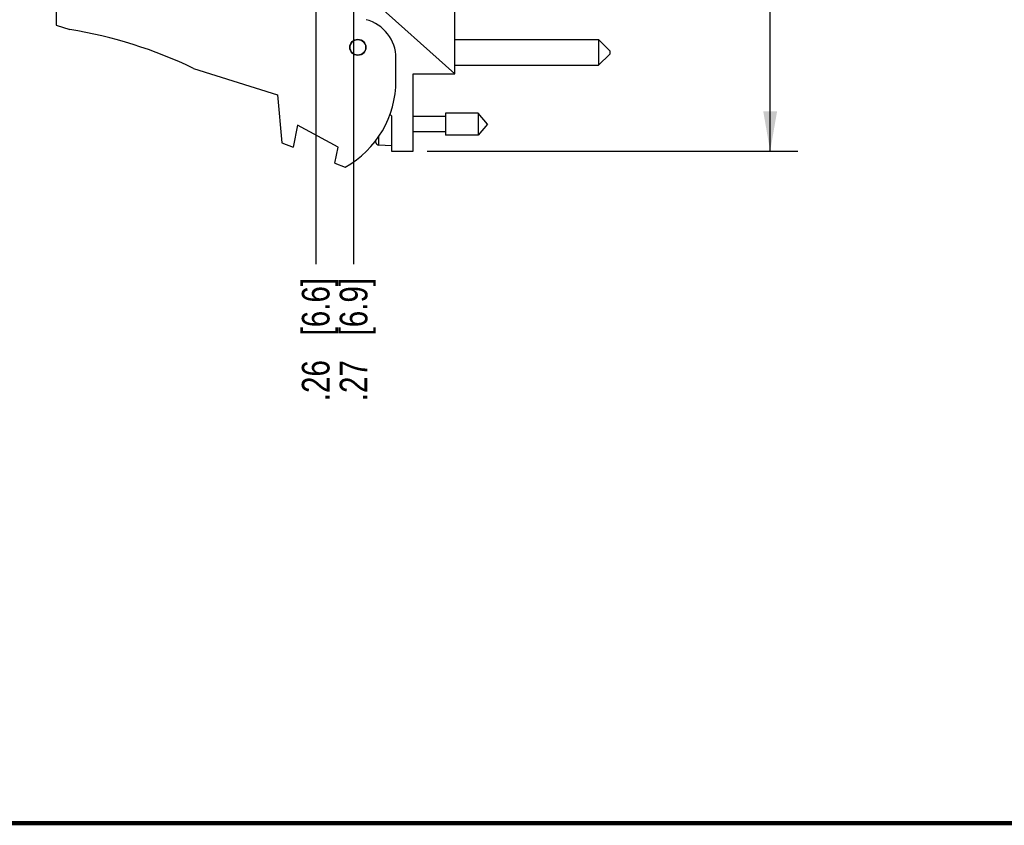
# Model space of a CAD drawing. Header units: inches. Extents: x 0.2 to 16.8, y 0.2 to 10.8.
# Tile 9 of 26: x 6.9 to 11.4, y 0.2 to 3.9. Entities that reach past the tile are written whole.
import ezdxf

# ---------------------------------------------------------------- set-up
doc = ezdxf.new("R2010")
doc.units = ezdxf.units.IN
doc.header["$LTSCALE"] = 0.935
doc.header["$MEASUREMENT"] = 0
doc.layers.get('0').update_dxf_attribs({"linetype": 'CONTINUOUS'})
doc.layers.add('DIMENSIONS', color=7, linetype='CONTINUOUS')
doc.styles.get("Standard").update_dxf_attribs({"font": 'txt', "width": 0.8})
doc.dimstyles.new('DIMSTYLE_1', dxfattribs={"dimtxt": 0.125, "dimasz": 0.18, "dimexe": 0.125, "dimexo": 0.0625, "dimgap": 0.09, "dimtad": 0, "dimtih": 1, "dimtoh": 1, "dimzin": 4, "dimdsep": 46, "dimtxsty": 'STANDARD', "dimblk": '_FILLED', "dimblk1": '_FILLED', "dimblk2": '_FILLED', "dimcen": 0.09, "dimadec": 0, "dimazin": 0, "dimtp": 0.005, "dimtm": 0.005, "dimtfac": 1, "dimtofl": 0, "dimtmove": 0, "dimatfit": 3, "dimldrblk": '_FILLED', "dimfxl": 1, "dimtolj": 1, "dimtzin": 4, "dimarcsym": 0})
doc.dimstyles.new('DIMSTYLE_3', dxfattribs={"dimtxt": 0.125, "dimasz": 0.18, "dimexe": 0.125, "dimexo": 0.0625, "dimgap": 0.0625, "dimtad": 0, "dimtih": 1, "dimtoh": 1, "dimzin": 4, "dimdsep": 46, "dimtxsty": 'STANDARD', "dimblk": '_FILLED', "dimblk1": '_FILLED', "dimblk2": '_FILLED', "dimcen": 0.09, "dimadec": 0, "dimazin": 0, "dimtp": 0.005, "dimtm": 0.005, "dimtfac": 1, "dimtofl": 0, "dimtmove": 0, "dimatfit": 3, "dimldrblk": '_FILLED', "dimfxl": 1, "dimtolj": 1, "dimtzin": 4, "dimarcsym": 0})

# ---------------------------------------------------------------- blocks, each defined once
blk = doc.blocks.new('*D3')
at = {"layer": 'DIMENSIONS', "color": 2, "linetype": 'CONTINUOUS'}
for p, q in [((8.4334, 5.4264), (8.4334, 5.3188)), ((8.4334, 5.3188), (8.2515, 5.1462)), ((8.2515, 5.1462), (8.2515, 2.7853))]:
    blk.add_line(p, q, dxfattribs=at)
at = {"layer": 'DIMENSIONS', "color": 2, "linetype": 'CONTINUOUS', "insert": (8.189, 2.7228), "char_height": 0.125, "width": 0.925, "attachment_point": 3, "rotation": 90, "line_spacing_factor": 0.9}
blk.add_mtext('.26{\\Ftxt.shx;\\W1.000000;\\H0.125000; }[6.6]', dxfattribs=at)
blk = doc.blocks.new('_FILLED')
at = {"color": 0, "linetype": 'BYBLOCK'}
blk.add_solid([(0, 0), (-1, 0.174), (-1, -0.174)], dxfattribs=at)
blk = doc.blocks.new('*D4')
at = {"layer": 'DIMENSIONS', "color": 2, "linetype": 'CONTINUOUS'}
blk.add_line((8.4228, 4.2317), (8.4228, 2.7853), dxfattribs=at)
at = {"layer": 'DIMENSIONS', "color": 2, "linetype": 'CONTINUOUS', "insert": (8.3603, 2.7228), "char_height": 0.125, "width": 0.925, "attachment_point": 3, "rotation": 90, "line_spacing_factor": 0.9}
blk.add_mtext('.27{\\Ftxt.shx;\\W1.000000;\\H0.125000; }[6.9]', dxfattribs=at)
blk = doc.blocks.new('*D5')
at = {"layer": 'DIMENSIONS', "color": 2, "linetype": 'CONTINUOUS'}
for p, q in [((8.7567, 8.3607), (10.4303, 8.3607)), ((10.3053, 8.3607), (10.3053, 5.9533)), ((10.3053, 3.2958), (10.3053, 5.7033)), ((8.7547, 3.2958), (10.4303, 3.2958))]:
    blk.add_line(p, q, dxfattribs=at)
at = {"layer": 'DIMENSIONS', "color": 2, "linetype": 'CONTINUOUS', "xscale": 0.18, "yscale": 0.18, "zscale": 0.18}
for p, rotation in [((10.3053, 8.3607), 90), ((10.3053, 3.2958), 270)]:
    blk.add_blockref('_FILLED', p, dxfattribs=dict(at, rotation=rotation))
at = {"layer": 'DIMENSIONS', "color": 2, "linetype": 'CONTINUOUS', "insert": (10.3053, 5.8908), "char_height": 0.125, "width": 1.225, "attachment_point": 2, "line_spacing_factor": 0.9}
blk.add_mtext('5.06{\\Ftxt.shx;\\W1.000000;\\H0.125000; }[128.6]', dxfattribs=at)

msp = doc.modelspace()

# ---------------------------------------------------------------- linework, layer by layer
at = {"color": 7, "linetype": 'CONTINUOUS'}
for p, q in [((8.8802, 3.6458), (8.8802, 4.2248)), ((7.0792, 3.9848), (7.0792, 3.8648)), ((8.8802, 3.6458), (8.4992, 3.9865)), ((7.0792, 3.8648), (7.1412, 3.8453)), ((8.8802, 3.7996), (9.5302, 3.7996)), ((9.5802, 3.7496), (9.5302, 3.7996)), ((9.5302, 3.7996), (9.5302, 3.6846)), ((9.5802, 3.7496), (9.5802, 3.7346)), ((8.6142, 3.6148), (8.6142, 3.7156)), ((9.5802, 3.7346), (9.5302, 3.6846)), ((7.6991, 3.6695), (8.0792, 3.5498)), ((8.8802, 3.6846), (9.5302, 3.6846)), ((8.6922, 3.6458), (8.8802, 3.6458)), ((8.6922, 3.2958), (8.6922, 3.6458)), ((8.0792, 3.5498), (8.0992, 3.3328)), ((8.5864, 3.4623), (8.5942, 3.4558)), ((8.5942, 3.4558), (8.5942, 3.2958)), ((8.8379, 3.4529), (8.6922, 3.4529)), ((8.9859, 3.467), (8.8379, 3.467)), ((8.8379, 3.467), (8.8379, 3.3686)), ((9.0272, 3.4178), (8.9859, 3.467)), ((8.9859, 3.467), (8.9859, 3.3686)), ((8.1692, 3.4136), (8.1492, 3.3136)), ((8.3531, 3.3136), (8.1692, 3.4136)), ((8.8379, 3.3828), (8.6922, 3.3828)), ((9.0272, 3.4178), (8.9859, 3.3686)), ((8.5227, 3.3346), (8.5227, 3.3446)), ((8.537, 3.3231), (8.537, 3.3635)), ((8.9859, 3.3686), (8.8379, 3.3686)), ((8.0992, 3.3328), (8.1492, 3.3136)), ((8.3385, 3.2408), (8.3531, 3.3136)), ((8.5942, 3.3198), (8.537, 3.3231)), ((8.5942, 3.2958), (8.6922, 3.2958)), ((8.3385, 3.2408), (8.3852, 3.2228))]:
    msp.add_line(p, q, dxfattribs=at)
at = {"color": 7, "linetype": 'CONTINUOUS', "const_width": 0.02}
msp.add_lwpolyline([(0.25, 0.2586), (16.75, 0.2586)], dxfattribs=at)
at = {"color": 7, "linetype": 'CONTINUOUS'}
for radius in [0.0365, 0.035]:
    msp.add_circle((8.4422, 3.7648), radius, dxfattribs=at)
for centre, radius, start, end in [((8.4342, 3.7156), 0.18, 0, 75.5225), ((6.8178, 1.8453), 2.026, 64.2145, 80.8167), ((8.1642, 3.6148), 0.45, 299.4136, 360), ((8.8245, 3.4178), 0.313, 193.9514, 195.4149), ((8.5379, 3.3388), 0.0157, 195.4149, 266.6961)]:
    msp.add_arc(centre, radius, start, end, dxfattribs=at)

# ---------------------------------------------------------------- dimensions: what is measured, and where the dimension line sits
at = {"layer": 'DIMENSIONS', "color": 2, "linetype": 'CONTINUOUS'}
dim = msp.add_linear_dim(base=(10.3053, 8.3607), p1=(8.6922, 3.2958), p2=(8.6942, 8.3607), angle=90, dimstyle='DIMSTYLE_3', dxfattribs=at)
dim.commit()
dim.dimension.update_dxf_attribs({"geometry": '*D5', "text_midpoint": (10.3053, 5.8283), "dimtype": 160})
for feature_location, offset, dtype, origin, picture, middle in [((8.4334, 5.4264), (-0.1818, -2.6411), 0, (8.6942, 5.4889), '*D3', (8.2515, 2.2603)), ((8.4228, 4.2317), (0, -1.4463), 1, (8.6942, 4.2942), '*D4', (8.4228, 2.2603))]:
    dim = msp.add_ordinate_dim(feature_location=feature_location, offset=offset, dtype=dtype, origin=origin, dimstyle='DIMSTYLE_1', override={"dimtad": 1, "dimtih": 0, "dimtoh": 0}, dxfattribs=at)
    dim.commit()
    dim.dimension.update_dxf_attribs({"geometry": picture, "text_midpoint": middle})

doc.saveas('drawing.dxf')
